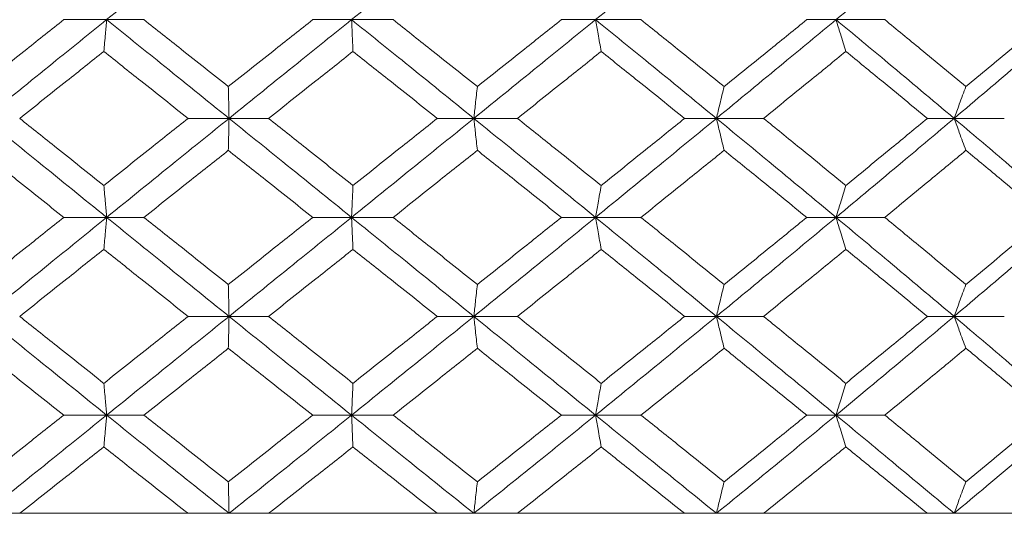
# Model space of a CAD drawing. Header units: inches. Extents: x -4 to 22.9, y -7.2 to 15.7.
# Tile 33 of 127: x -1.098 to -0.49, y 2.512 to 2.817. Entities that reach past the tile are written whole.
import ezdxf

# ---------------------------------------------------------------- set-up
doc = ezdxf.new("R2010")
doc.units = ezdxf.units.IN
doc.header["$MEASUREMENT"] = 0

msp = doc.modelspace()

# ---------------------------------------------------------------- linework, layer by layer
at = {"color": 7, "linetype": 'Continuous', "lineweight": 15}
for p, q in [((-1.04395, 2.8167), (-1.07042, 2.8167)), ((-1.04395, 2.8167), (-1.02096, 2.8167)), ((-0.89293, 2.8167), (-0.91686, 2.8167)), ((-0.89293, 2.8167), (-0.8673, 2.8167)), ((-0.74246, 2.8167), (-0.76357, 2.8167)), ((-0.74246, 2.8167), (-0.71447, 2.8167)), ((-0.59419, 2.8167), (-0.61225, 2.8167)), ((-0.59419, 2.8167), (-0.56414, 2.8167)), ((-0.96848, 2.75574), (-0.99371, 2.75574)), ((-0.96848, 2.75574), (-0.94413, 2.75574)), ((-0.81753, 2.75574), (-0.84007, 2.75574)), ((-0.81753, 2.75574), (-0.79068, 2.75574)), ((-0.66795, 2.75574), (-0.68756, 2.75574)), ((-0.66795, 2.75574), (-0.63889, 2.75574)), ((-0.52138, 2.75574), (-0.53785, 2.75574)), ((-0.52138, 2.75574), (-0.49043, 2.75574)), ((-1.04395, 2.69462), (-1.07042, 2.69462)), ((-1.04395, 2.69462), (-1.02096, 2.69462)), ((-0.89293, 2.69462), (-0.91686, 2.69462)), ((-0.89293, 2.69462), (-0.8673, 2.69462)), ((-0.74246, 2.69462), (-0.76357, 2.69462)), ((-0.74246, 2.69462), (-0.71447, 2.69462)), ((-0.59419, 2.69462), (-0.61225, 2.69462)), ((-0.59419, 2.69462), (-0.56414, 2.69462)), ((-0.96848, 2.6335), (-0.99371, 2.6335)), ((-0.96848, 2.6335), (-0.94413, 2.6335)), ((-0.81753, 2.6335), (-0.84007, 2.6335)), ((-0.81753, 2.6335), (-0.79068, 2.6335)), ((-0.66795, 2.6335), (-0.68756, 2.6335)), ((-0.66795, 2.6335), (-0.63889, 2.6335)), ((-0.52138, 2.6335), (-0.53785, 2.6335)), ((-0.52138, 2.6335), (-0.49043, 2.6335)), ((-1.04395, 2.57254), (-1.07042, 2.57254)), ((-1.04395, 2.57254), (-1.02096, 2.57254)), ((-0.89293, 2.57254), (-0.91686, 2.57254)), ((-0.89293, 2.57254), (-0.8673, 2.57254)), ((-0.74246, 2.57254), (-0.76357, 2.57254)), ((-0.74246, 2.57254), (-0.71447, 2.57254)), ((-0.59419, 2.57254), (-0.61225, 2.57254)), ((-0.59419, 2.57254), (-0.56414, 2.57254)), ((-2.41075, 2.51192), (0.52525, 2.51192)), ((-0.99371, 2.51192), (-1.09757, 2.51192)), ((-0.84007, 2.51192), (-0.94413, 2.51192)), ((-0.68756, 2.51192), (-0.79068, 2.51192)), ((-0.53785, 2.51192), (-0.63889, 2.51192)), ((-0.39257, 2.51192), (-0.49043, 2.51192))]:
    msp.add_line(p, q, dxfattribs=at)
for points, knots in [([(-1.04395, 2.8167), (-1.02987, 2.82805), (-1.00476, 2.84828), (-0.97955, 2.86846), (-0.96848, 2.87732)], [0, 0, 0, 0, 0.560759, 1, 1, 1, 1]), ([(-0.89293, 2.8167), (-0.87884, 2.82805), (-0.8537, 2.84828), (-0.82857, 2.86846), (-0.81753, 2.87732)], [0, 0, 0, 0, 0.560759, 1, 1, 1, 1]), ([(-0.74246, 2.8167), (-0.7285, 2.82805), (-0.70361, 2.84828), (-0.67883, 2.86846), (-0.66795, 2.87732)], [0, 0, 0, 0, 0.560759, 1, 1, 1, 1]), ([(-0.59419, 2.8167), (-0.58052, 2.82805), (-0.55615, 2.84828), (-0.53199, 2.86846), (-0.52138, 2.87732)], [0, 0, 0, 0, 0.560759, 1, 1, 1, 1]), ([(-1.1222, 2.77543), (-1.11255, 2.78314), (-1.09532, 2.79691), (-1.07802, 2.81065), (-1.07042, 2.8167)], [0, 0, 0, 0, 0.560339, 1, 1, 1, 1]), ([(-1.11915, 2.75574), (-1.10513, 2.76714), (-1.08013, 2.78748), (-1.055, 2.80778), (-1.04395, 2.8167)], [0, 0, 0, 0, 0.560458, 1, 1, 1, 1]), ([(-1.04571, 2.79707), (-1.04554, 2.79887), (-1.04521, 2.80248), (-1.04463, 2.809), (-1.04421, 2.81377), (-1.04395, 2.8167)], [0, 0, 0, 0, 0.279168, 0.558336, 1, 1, 1, 1]), ([(-0.96848, 2.75574), (-0.98258, 2.76714), (-1.00775, 2.78748), (-1.0329, 2.80778), (-1.04395, 2.8167)], [0, 0, 0, 0, 0.560458, 1, 1, 1, 1]), ([(-0.96892, 2.77543), (-0.97864, 2.78314), (-0.99599, 2.79691), (-1.01334, 2.81065), (-1.02096, 2.8167)], [0, 0, 0, 0, 0.560339, 1, 1, 1, 1]), ([(-0.96892, 2.77543), (-0.9592, 2.78314), (-0.94185, 2.79691), (-0.92449, 2.81065), (-0.91686, 2.8167)], [0, 0, 0, 0, 0.560339, 1, 1, 1, 1]), ([(-0.96848, 2.75574), (-0.95437, 2.76714), (-0.9292, 2.78748), (-0.90401, 2.80778), (-0.89293, 2.8167)], [0, 0, 0, 0, 0.560458, 1, 1, 1, 1]), ([(-0.89207, 2.79707), (-0.89215, 2.79887), (-0.89231, 2.80248), (-0.8926, 2.809), (-0.89281, 2.81377), (-0.89293, 2.8167)], [0, 0, 0, 0, 0.2791678, 0.5583356, 1, 1, 1, 1]), ([(-0.81753, 2.75574), (-0.83159, 2.76714), (-0.85668, 2.78748), (-0.88187, 2.80778), (-0.89293, 2.8167)], [0, 0, 0, 0, 0.560458, 1, 1, 1, 1]), ([(-0.81536, 2.77543), (-0.82505, 2.78314), (-0.84234, 2.79691), (-0.85968, 2.81065), (-0.8673, 2.8167)], [0, 0, 0, 0, 0.560339, 1, 1, 1, 1]), ([(-0.81753, 2.75574), (-0.80348, 2.76714), (-0.77842, 2.78748), (-0.75344, 2.80778), (-0.74246, 2.8167)], [0, 0, 0, 0, 0.560458, 1, 1, 1, 1]), ([(-0.81536, 2.77543), (-0.80568, 2.78314), (-0.7884, 2.79691), (-0.77115, 2.81065), (-0.76357, 2.8167)], [0, 0, 0, 0, 0.560339, 1, 1, 1, 1]), ([(-0.73899, 2.79707), (-0.73932, 2.79887), (-0.73997, 2.80248), (-0.74113, 2.809), (-0.74196, 2.81377), (-0.74246, 2.8167)], [0, 0, 0, 0, 0.279168, 0.558336, 1, 1, 1, 1]), ([(-0.66795, 2.75574), (-0.68182, 2.76714), (-0.70656, 2.78748), (-0.7315, 2.80778), (-0.74246, 2.8167)], [0, 0, 0, 0, 0.5604576, 1, 1, 1, 1]), ([(-0.66319, 2.77543), (-0.67274, 2.78314), (-0.68979, 2.79691), (-0.70693, 2.81065), (-0.71447, 2.8167)], [0, 0, 0, 0, 0.560339, 1, 1, 1, 1]), ([(-0.66795, 2.75574), (-0.65412, 2.76714), (-0.62944, 2.78748), (-0.60495, 2.80778), (-0.59419, 2.8167)], [0, 0, 0, 0, 0.560458, 1, 1, 1, 1]), ([(-0.66319, 2.77543), (-0.65365, 2.78314), (-0.63664, 2.79691), (-0.6197, 2.81065), (-0.61225, 2.8167)], [0, 0, 0, 0, 0.560339, 1, 1, 1, 1]), ([(-0.58815, 2.79707), (-0.58871, 2.79887), (-0.58985, 2.80248), (-0.59186, 2.809), (-0.5933, 2.81377), (-0.59419, 2.8167)], [0, 0, 0, 0, 0.279168, 0.558336, 1, 1, 1, 1]), ([(-0.52138, 2.75574), (-0.5349, 2.76714), (-0.55903, 2.78748), (-0.58345, 2.80778), (-0.59419, 2.8167)], [0, 0, 0, 0, 0.560458, 1, 1, 1, 1]), ([(-0.51408, 2.77543), (-0.52339, 2.78314), (-0.54001, 2.79691), (-0.55677, 2.81065), (-0.56414, 2.8167)], [0, 0, 0, 0, 0.560339, 1, 1, 1, 1]), ([(-0.52138, 2.75574), (-0.50792, 2.76714), (-0.4839, 2.78748), (-0.46016, 2.80778), (-0.44973, 2.8167)], [0, 0, 0, 0, 0.560458, 1, 1, 1, 1]), ([(-0.51408, 2.77543), (-0.50479, 2.78314), (-0.48823, 2.79691), (-0.47178, 2.81065), (-0.46456, 2.8167)], [0, 0, 0, 0, 0.560339, 1, 1, 1, 1]), ([(-1.09757, 2.75574), (-1.0879, 2.76346), (-1.07064, 2.77725), (-1.05332, 2.79101), (-1.04571, 2.79707)], [0, 0, 0, 0, 0.5602736, 1, 1, 1, 1]), ([(-0.99371, 2.75574), (-1.00342, 2.76346), (-1.02076, 2.77725), (-1.03809, 2.79101), (-1.04571, 2.79707)], [0, 0, 0, 0, 0.560274, 1, 1, 1, 1]), ([(-0.94413, 2.75574), (-0.93441, 2.76346), (-0.91706, 2.77725), (-0.8997, 2.79101), (-0.89207, 2.79707)], [0, 0, 0, 0, 0.5602736, 1, 1, 1, 1]), ([(-0.84007, 2.75574), (-0.84977, 2.76346), (-0.86709, 2.77725), (-0.88444, 2.79101), (-0.89207, 2.79707)], [0, 0, 0, 0, 0.560274, 1, 1, 1, 1]), ([(-0.79068, 2.75574), (-0.78101, 2.76346), (-0.76376, 2.77725), (-0.74656, 2.79101), (-0.73899, 2.79707)], [0, 0, 0, 0, 0.560274, 1, 1, 1, 1]), ([(-0.68756, 2.75574), (-0.69715, 2.76346), (-0.71425, 2.77725), (-0.73144, 2.79101), (-0.73899, 2.79707)], [0, 0, 0, 0, 0.560274, 1, 1, 1, 1]), ([(-0.63889, 2.75574), (-0.62939, 2.76346), (-0.61243, 2.77725), (-0.59556, 2.79101), (-0.58815, 2.79707)], [0, 0, 0, 0, 0.5602736, 1, 1, 1, 1]), ([(-0.53785, 2.75574), (-0.54721, 2.76346), (-0.56391, 2.77725), (-0.58074, 2.79101), (-0.58815, 2.79707)], [0, 0, 0, 0, 0.560274, 1, 1, 1, 1]), ([(-0.96892, 2.77543), (-0.96888, 2.77362), (-0.9688, 2.77001), (-0.96865, 2.76347), (-0.96854, 2.75868), (-0.96848, 2.75574)], [0, 0, 0, 0, 0.27887, 0.557739, 1, 1, 1, 1]), ([(-0.81536, 2.77543), (-0.81556, 2.77362), (-0.81597, 2.77001), (-0.81669, 2.76347), (-0.81721, 2.75868), (-0.81753, 2.75574)], [0, 0, 0, 0, 0.27887, 0.557739, 1, 1, 1, 1]), ([(-0.66319, 2.77543), (-0.66363, 2.77362), (-0.66453, 2.77001), (-0.66612, 2.76347), (-0.66725, 2.75868), (-0.66795, 2.75574)], [0, 0, 0, 0, 0.27887, 0.557739, 1, 1, 1, 1]), ([(-0.51408, 2.77543), (-0.51476, 2.77362), (-0.51613, 2.77001), (-0.51857, 2.76347), (-0.52031, 2.75868), (-0.52138, 2.75574)], [0, 0, 0, 0, 0.27887, 0.557739, 1, 1, 1, 1]), ([(-1.04395, 2.69462), (-1.05802, 2.70604), (-1.08312, 2.72642), (-1.10814, 2.74678), (-1.11915, 2.75574)], [0, 0, 0, 0, 0.560155, 1, 1, 1, 1]), ([(-1.04571, 2.71434), (-1.0554, 2.72207), (-1.07271, 2.73588), (-1.08998, 2.74967), (-1.09757, 2.75574)], [0, 0, 0, 0, 0.5601361, 1, 1, 1, 1]), ([(-1.04571, 2.71434), (-1.03601, 2.72207), (-1.01869, 2.73588), (-1.00134, 2.74967), (-0.99371, 2.75574)], [0, 0, 0, 0, 0.560136, 1, 1, 1, 1]), ([(-1.04395, 2.69462), (-1.02987, 2.70604), (-1.00474, 2.72642), (-0.97956, 2.74678), (-0.96848, 2.75574)], [0, 0, 0, 0, 0.5601553, 1, 1, 1, 1]), ([(-0.96892, 2.73604), (-0.96888, 2.73784), (-0.9688, 2.74146), (-0.96865, 2.74801), (-0.96854, 2.7528), (-0.96848, 2.75574)], [0, 0, 0, 0, 0.278775, 0.557551, 1, 1, 1, 1]), ([(-0.89293, 2.69462), (-0.90704, 2.70604), (-0.93221, 2.72642), (-0.9574, 2.74678), (-0.96848, 2.75574)], [0, 0, 0, 0, 0.560155, 1, 1, 1, 1]), ([(-0.89207, 2.71434), (-0.90179, 2.72207), (-0.91914, 2.73588), (-0.9365, 2.74967), (-0.94413, 2.75574)], [0, 0, 0, 0, 0.560136, 1, 1, 1, 1]), ([(-0.89293, 2.69462), (-0.87884, 2.70604), (-0.85368, 2.72642), (-0.82857, 2.74678), (-0.81753, 2.75574)], [0, 0, 0, 0, 0.560155, 1, 1, 1, 1]), ([(-0.89207, 2.71434), (-0.88236, 2.72207), (-0.86502, 2.73588), (-0.84769, 2.74967), (-0.84007, 2.75574)], [0, 0, 0, 0, 0.560136, 1, 1, 1, 1]), ([(-0.81536, 2.73604), (-0.81556, 2.73784), (-0.81597, 2.74146), (-0.81669, 2.74801), (-0.81721, 2.7528), (-0.81753, 2.75574)], [0, 0, 0, 0, 0.278775, 0.557551, 1, 1, 1, 1]), ([(-0.74246, 2.69462), (-0.75645, 2.70604), (-0.78141, 2.72642), (-0.80649, 2.74678), (-0.81753, 2.75574)], [0, 0, 0, 0, 0.560155, 1, 1, 1, 1]), ([(-0.73899, 2.71434), (-0.74863, 2.72207), (-0.76583, 2.73588), (-0.78309, 2.74967), (-0.79068, 2.75574)], [0, 0, 0, 0, 0.560136, 1, 1, 1, 1]), ([(-0.74246, 2.69462), (-0.72851, 2.70604), (-0.7036, 2.72642), (-0.67884, 2.74678), (-0.66795, 2.75574)], [0, 0, 0, 0, 0.560155, 1, 1, 1, 1]), ([(-0.73899, 2.71434), (-0.72937, 2.72207), (-0.7122, 2.73588), (-0.69509, 2.74967), (-0.68756, 2.75574)], [0, 0, 0, 0, 0.560136, 1, 1, 1, 1]), ([(-0.66319, 2.73604), (-0.66363, 2.73784), (-0.66452, 2.74146), (-0.66611, 2.74801), (-0.66725, 2.7528), (-0.66795, 2.75574)], [0, 0, 0, 0, 0.278775, 0.557551, 1, 1, 1, 1]), ([(-0.59419, 2.69462), (-0.6079, 2.70604), (-0.63238, 2.72642), (-0.65708, 2.74678), (-0.66795, 2.75574)], [0, 0, 0, 0, 0.560155, 1, 1, 1, 1]), ([(-0.58815, 2.71434), (-0.59759, 2.72207), (-0.61445, 2.73588), (-0.63142, 2.74967), (-0.63889, 2.75574)], [0, 0, 0, 0, 0.5601361, 1, 1, 1, 1]), ([(-0.59419, 2.69462), (-0.58052, 2.70604), (-0.55613, 2.72642), (-0.532, 2.74678), (-0.52138, 2.75574)], [0, 0, 0, 0, 0.560155, 1, 1, 1, 1]), ([(-0.58815, 2.71434), (-0.57873, 2.72207), (-0.5619, 2.73588), (-0.5452, 2.74967), (-0.53785, 2.75574)], [0, 0, 0, 0, 0.560136, 1, 1, 1, 1]), ([(-0.51408, 2.73604), (-0.51476, 2.73784), (-0.51613, 2.74146), (-0.51857, 2.74801), (-0.52031, 2.7528), (-0.52138, 2.75574)], [0, 0, 0, 0, 0.278775, 0.557551, 1, 1, 1, 1]), ([(-0.44973, 2.69462), (-0.46302, 2.70604), (-0.48675, 2.72642), (-0.5108, 2.74678), (-0.52138, 2.75574)], [0, 0, 0, 0, 0.560155, 1, 1, 1, 1]), ([(-1.07042, 2.69462), (-1.0801, 2.70235), (-1.09738, 2.71616), (-1.11462, 2.72996), (-1.1222, 2.73604)], [0, 0, 0, 0, 0.560071, 1, 1, 1, 1]), ([(-1.02096, 2.69462), (-1.01125, 2.70235), (-0.99392, 2.71616), (-0.97656, 2.72996), (-0.96892, 2.73604)], [0, 0, 0, 0, 0.560071, 1, 1, 1, 1]), ([(-0.91686, 2.69462), (-0.92658, 2.70235), (-0.94393, 2.71616), (-0.96129, 2.72996), (-0.96892, 2.73604)], [0, 0, 0, 0, 0.560071, 1, 1, 1, 1]), ([(-0.8673, 2.69462), (-0.8576, 2.70235), (-0.84027, 2.71616), (-0.82297, 2.72996), (-0.81536, 2.73604)], [0, 0, 0, 0, 0.560071, 1, 1, 1, 1]), ([(-0.76357, 2.69462), (-0.77323, 2.70235), (-0.79046, 2.71616), (-0.80775, 2.72996), (-0.81536, 2.73604)], [0, 0, 0, 0, 0.560071, 1, 1, 1, 1]), ([(-0.71447, 2.69462), (-0.70488, 2.70235), (-0.68774, 2.71616), (-0.67069, 2.72996), (-0.66319, 2.73604)], [0, 0, 0, 0, 0.560071, 1, 1, 1, 1]), ([(-0.61225, 2.69462), (-0.62174, 2.70235), (-0.63867, 2.71616), (-0.6557, 2.72996), (-0.66319, 2.73604)], [0, 0, 0, 0, 0.560071, 1, 1, 1, 1]), ([(-0.56414, 2.69462), (-0.55476, 2.70235), (-0.53801, 2.71616), (-0.52139, 2.72996), (-0.51408, 2.73604)], [0, 0, 0, 0, 0.560071, 1, 1, 1, 1]), ([(-0.46456, 2.69462), (-0.47376, 2.70235), (-0.4902, 2.71616), (-0.50678, 2.72996), (-0.51408, 2.73604)], [0, 0, 0, 0, 0.560071, 1, 1, 1, 1]), ([(-1.04571, 2.71434), (-1.04554, 2.71253), (-1.04521, 2.70892), (-1.04463, 2.70236), (-1.04421, 2.69756), (-1.04395, 2.69462)], [0, 0, 0, 0, 0.278676, 0.557352, 1, 1, 1, 1]), ([(-0.89207, 2.71434), (-0.89215, 2.71253), (-0.89231, 2.70892), (-0.8926, 2.70236), (-0.89281, 2.69756), (-0.89293, 2.69462)], [0, 0, 0, 0, 0.278676, 0.557352, 1, 1, 1, 1]), ([(-0.73899, 2.71434), (-0.73932, 2.71253), (-0.73997, 2.70892), (-0.74113, 2.70236), (-0.74195, 2.69756), (-0.74246, 2.69462)], [0, 0, 0, 0, 0.278676, 0.557352, 1, 1, 1, 1]), ([(-0.58815, 2.71434), (-0.58871, 2.71253), (-0.58984, 2.70892), (-0.59186, 2.70236), (-0.5933, 2.69756), (-0.59419, 2.69462)], [0, 0, 0, 0, 0.278676, 0.557352, 1, 1, 1, 1]), ([(-1.1222, 2.6532), (-1.11255, 2.66093), (-1.09531, 2.67473), (-1.07803, 2.68854), (-1.07042, 2.69462)], [0, 0, 0, 0, 0.559933, 1, 1, 1, 1]), ([(-1.11915, 2.6335), (-1.10514, 2.6449), (-1.08011, 2.66527), (-1.055, 2.68565), (-1.04395, 2.69462)], [0, 0, 0, 0, 0.559853, 1, 1, 1, 1]), ([(-1.04571, 2.6749), (-1.04554, 2.6767), (-1.04521, 2.68032), (-1.04463, 2.68688), (-1.04421, 2.69167), (-1.04395, 2.69462)], [0, 0, 0, 0, 0.278676, 0.5573521, 1, 1, 1, 1]), ([(-0.96848, 2.6335), (-0.98258, 2.6449), (-1.00776, 2.66527), (-1.03289, 2.68565), (-1.04395, 2.69462)], [0, 0, 0, 0, 0.559853, 1, 1, 1, 1]), ([(-0.96892, 2.6532), (-0.97864, 2.66093), (-0.996, 2.67473), (-1.01333, 2.68854), (-1.02096, 2.69462)], [0, 0, 0, 0, 0.559933, 1, 1, 1, 1]), ([(-0.96892, 2.6532), (-0.95921, 2.66093), (-0.94185, 2.67473), (-0.92449, 2.68854), (-0.91686, 2.69462)], [0, 0, 0, 0, 0.559933, 1, 1, 1, 1]), ([(-0.96848, 2.6335), (-0.95438, 2.6449), (-0.92919, 2.66527), (-0.90401, 2.68565), (-0.89293, 2.69462)], [0, 0, 0, 0, 0.5598527, 1, 1, 1, 1]), ([(-0.89207, 2.6749), (-0.89215, 2.6767), (-0.89231, 2.68032), (-0.8926, 2.68688), (-0.89281, 2.69167), (-0.89293, 2.69462)], [0, 0, 0, 0, 0.278676, 0.557352, 1, 1, 1, 1]), ([(-0.81753, 2.6335), (-0.83159, 2.6449), (-0.8567, 2.66527), (-0.88186, 2.68565), (-0.89293, 2.69462)], [0, 0, 0, 0, 0.559853, 1, 1, 1, 1]), ([(-0.81536, 2.6532), (-0.82505, 2.66093), (-0.84235, 2.67473), (-0.85968, 2.68854), (-0.8673, 2.69462)], [0, 0, 0, 0, 0.559933, 1, 1, 1, 1]), ([(-0.81753, 2.6335), (-0.80349, 2.6449), (-0.77841, 2.66527), (-0.75345, 2.68565), (-0.74246, 2.69462)], [0, 0, 0, 0, 0.5598527, 1, 1, 1, 1]), ([(-0.81536, 2.6532), (-0.80568, 2.66093), (-0.78839, 2.67473), (-0.77116, 2.68854), (-0.76357, 2.69462)], [0, 0, 0, 0, 0.559933, 1, 1, 1, 1]), ([(-0.73899, 2.6749), (-0.73932, 2.6767), (-0.73997, 2.68032), (-0.74113, 2.68688), (-0.74195, 2.69167), (-0.74246, 2.69462)], [0, 0, 0, 0, 0.278676, 0.5573521, 1, 1, 1, 1]), ([(-0.66795, 2.6335), (-0.68181, 2.6449), (-0.70658, 2.66527), (-0.7315, 2.68565), (-0.74246, 2.69462)], [0, 0, 0, 0, 0.559853, 1, 1, 1, 1]), ([(-0.66319, 2.6532), (-0.67274, 2.66093), (-0.6898, 2.67473), (-0.70693, 2.68854), (-0.71447, 2.69462)], [0, 0, 0, 0, 0.559933, 1, 1, 1, 1]), ([(-0.66795, 2.6335), (-0.65412, 2.6449), (-0.62943, 2.66527), (-0.60496, 2.68565), (-0.59419, 2.69462)], [0, 0, 0, 0, 0.559853, 1, 1, 1, 1]), ([(-0.66319, 2.6532), (-0.65365, 2.66093), (-0.63663, 2.67473), (-0.6197, 2.68854), (-0.61225, 2.69462)], [0, 0, 0, 0, 0.559933, 1, 1, 1, 1]), ([(-0.58815, 2.6749), (-0.58871, 2.6767), (-0.58984, 2.68032), (-0.59186, 2.68688), (-0.5933, 2.69167), (-0.59419, 2.69462)], [0, 0, 0, 0, 0.278676, 0.557352, 1, 1, 1, 1]), ([(-0.52138, 2.6335), (-0.5349, 2.6449), (-0.55905, 2.66527), (-0.58345, 2.68565), (-0.59419, 2.69462)], [0, 0, 0, 0, 0.559853, 1, 1, 1, 1]), ([(-0.51408, 2.6532), (-0.52339, 2.66093), (-0.54002, 2.67473), (-0.55677, 2.68854), (-0.56414, 2.69462)], [0, 0, 0, 0, 0.559933, 1, 1, 1, 1]), ([(-0.52138, 2.6335), (-0.50792, 2.6449), (-0.48388, 2.66527), (-0.46017, 2.68565), (-0.44973, 2.69462)], [0, 0, 0, 0, 0.559853, 1, 1, 1, 1]), ([(-0.51408, 2.6532), (-0.5048, 2.66093), (-0.48822, 2.67473), (-0.47179, 2.68854), (-0.46456, 2.69462)], [0, 0, 0, 0, 0.559933, 1, 1, 1, 1]), ([(-1.09757, 2.6335), (-1.0879, 2.64122), (-1.07063, 2.65502), (-1.05332, 2.66882), (-1.04571, 2.6749)], [0, 0, 0, 0, 0.559868, 1, 1, 1, 1]), ([(-0.99371, 2.6335), (-1.00342, 2.64122), (-1.02077, 2.65502), (-1.03808, 2.66882), (-1.04571, 2.6749)], [0, 0, 0, 0, 0.559868, 1, 1, 1, 1]), ([(-0.94413, 2.6335), (-0.93441, 2.64122), (-0.91705, 2.65502), (-0.89971, 2.66882), (-0.89207, 2.6749)], [0, 0, 0, 0, 0.5598675, 1, 1, 1, 1]), ([(-0.84007, 2.6335), (-0.84977, 2.64122), (-0.8671, 2.65502), (-0.88444, 2.66882), (-0.89207, 2.6749)], [0, 0, 0, 0, 0.559868, 1, 1, 1, 1]), ([(-0.79068, 2.6335), (-0.78102, 2.64122), (-0.76376, 2.65502), (-0.74656, 2.66882), (-0.73899, 2.6749)], [0, 0, 0, 0, 0.559868, 1, 1, 1, 1]), ([(-0.68756, 2.6335), (-0.69714, 2.64122), (-0.71426, 2.65502), (-0.73143, 2.66882), (-0.73899, 2.6749)], [0, 0, 0, 0, 0.5598675, 1, 1, 1, 1]), ([(-0.63889, 2.6335), (-0.62939, 2.64122), (-0.61242, 2.65502), (-0.59557, 2.66882), (-0.58815, 2.6749)], [0, 0, 0, 0, 0.559868, 1, 1, 1, 1]), ([(-0.53785, 2.6335), (-0.54721, 2.64122), (-0.56392, 2.65502), (-0.58074, 2.66882), (-0.58815, 2.6749)], [0, 0, 0, 0, 0.5598675, 1, 1, 1, 1]), ([(-0.96892, 2.6532), (-0.96888, 2.65139), (-0.9688, 2.64778), (-0.96865, 2.64123), (-0.96854, 2.63644), (-0.96848, 2.6335)], [0, 0, 0, 0, 0.2787754, 0.5575509, 1, 1, 1, 1]), ([(-0.81536, 2.6532), (-0.81556, 2.65139), (-0.81597, 2.64778), (-0.81669, 2.64123), (-0.81721, 2.63644), (-0.81753, 2.6335)], [0, 0, 0, 0, 0.278775, 0.557551, 1, 1, 1, 1]), ([(-0.66319, 2.6532), (-0.66363, 2.65139), (-0.66452, 2.64778), (-0.66611, 2.64123), (-0.66725, 2.63644), (-0.66795, 2.6335)], [0, 0, 0, 0, 0.278775, 0.557551, 1, 1, 1, 1]), ([(-0.51408, 2.6532), (-0.51476, 2.65139), (-0.51613, 2.64778), (-0.51857, 2.64123), (-0.52031, 2.63644), (-0.52138, 2.6335)], [0, 0, 0, 0, 0.278775, 0.557551, 1, 1, 1, 1]), ([(-1.04395, 2.57254), (-1.05801, 2.5839), (-1.08314, 2.6042), (-1.10814, 2.62454), (-1.11915, 2.6335)], [0, 0, 0, 0, 0.55955, 1, 1, 1, 1]), ([(-1.04571, 2.59217), (-1.0554, 2.59988), (-1.07271, 2.61364), (-1.08997, 2.62743), (-1.09757, 2.6335)], [0, 0, 0, 0, 0.55973, 1, 1, 1, 1]), ([(-1.04571, 2.59217), (-1.03601, 2.59988), (-1.01868, 2.61364), (-1.00134, 2.62743), (-0.99371, 2.6335)], [0, 0, 0, 0, 0.55973, 1, 1, 1, 1]), ([(-1.04395, 2.57254), (-1.02988, 2.5839), (-1.00473, 2.6042), (-0.97956, 2.62454), (-0.96848, 2.6335)], [0, 0, 0, 0, 0.55955, 1, 1, 1, 1]), ([(-0.96892, 2.61381), (-0.96888, 2.61561), (-0.9688, 2.61923), (-0.96865, 2.62577), (-0.96854, 2.63056), (-0.96848, 2.6335)], [0, 0, 0, 0, 0.2788696, 0.5577393, 1, 1, 1, 1]), ([(-0.89293, 2.57254), (-0.90703, 2.5839), (-0.93222, 2.6042), (-0.95739, 2.62454), (-0.96848, 2.6335)], [0, 0, 0, 0, 0.55955, 1, 1, 1, 1]), ([(-0.89207, 2.59217), (-0.90179, 2.59988), (-0.91914, 2.61364), (-0.93649, 2.62743), (-0.94413, 2.6335)], [0, 0, 0, 0, 0.55973, 1, 1, 1, 1]), ([(-0.89293, 2.57254), (-0.87885, 2.5839), (-0.85367, 2.6042), (-0.82858, 2.62454), (-0.81753, 2.6335)], [0, 0, 0, 0, 0.55955, 1, 1, 1, 1]), ([(-0.89207, 2.59217), (-0.88236, 2.59988), (-0.86501, 2.61364), (-0.8477, 2.62743), (-0.84007, 2.6335)], [0, 0, 0, 0, 0.55973, 1, 1, 1, 1]), ([(-0.81536, 2.61381), (-0.81556, 2.61561), (-0.81597, 2.61923), (-0.81669, 2.62577), (-0.81721, 2.63056), (-0.81753, 2.6335)], [0, 0, 0, 0, 0.27887, 0.557739, 1, 1, 1, 1]), ([(-0.74246, 2.57254), (-0.75644, 2.5839), (-0.78143, 2.6042), (-0.80649, 2.62454), (-0.81753, 2.6335)], [0, 0, 0, 0, 0.55955, 1, 1, 1, 1]), ([(-0.73899, 2.59217), (-0.74862, 2.59988), (-0.76583, 2.61364), (-0.78308, 2.62743), (-0.79068, 2.6335)], [0, 0, 0, 0, 0.55973, 1, 1, 1, 1]), ([(-0.74246, 2.57254), (-0.72851, 2.5839), (-0.70358, 2.6042), (-0.67884, 2.62454), (-0.66795, 2.6335)], [0, 0, 0, 0, 0.55955, 1, 1, 1, 1]), ([(-0.73899, 2.59217), (-0.72937, 2.59988), (-0.71219, 2.61364), (-0.69509, 2.62743), (-0.68756, 2.6335)], [0, 0, 0, 0, 0.55973, 1, 1, 1, 1]), ([(-0.66319, 2.61381), (-0.66363, 2.61561), (-0.66453, 2.61923), (-0.66612, 2.62577), (-0.66725, 2.63056), (-0.66795, 2.6335)], [0, 0, 0, 0, 0.27887, 0.557739, 1, 1, 1, 1]), ([(-0.59419, 2.57254), (-0.60789, 2.5839), (-0.63239, 2.6042), (-0.65708, 2.62454), (-0.66795, 2.6335)], [0, 0, 0, 0, 0.55955, 1, 1, 1, 1]), ([(-0.58815, 2.59217), (-0.59759, 2.59988), (-0.61446, 2.61364), (-0.63142, 2.62743), (-0.63889, 2.6335)], [0, 0, 0, 0, 0.55973, 1, 1, 1, 1]), ([(-0.59419, 2.57254), (-0.58053, 2.5839), (-0.55612, 2.6042), (-0.532, 2.62454), (-0.52138, 2.6335)], [0, 0, 0, 0, 0.55955, 1, 1, 1, 1]), ([(-0.58815, 2.59217), (-0.57873, 2.59988), (-0.5619, 2.61364), (-0.5452, 2.62743), (-0.53785, 2.6335)], [0, 0, 0, 0, 0.55973, 1, 1, 1, 1]), ([(-0.51408, 2.61381), (-0.51476, 2.61561), (-0.51613, 2.61923), (-0.51857, 2.62577), (-0.52031, 2.63056), (-0.52138, 2.6335)], [0, 0, 0, 0, 0.27887, 0.557739, 1, 1, 1, 1]), ([(-0.44973, 2.57254), (-0.46302, 2.5839), (-0.48676, 2.6042), (-0.51079, 2.62454), (-0.52138, 2.6335)], [0, 0, 0, 0, 0.55955, 1, 1, 1, 1]), ([(-1.07042, 2.57254), (-1.0801, 2.58023), (-1.09739, 2.59398), (-1.11462, 2.60775), (-1.1222, 2.61381)], [0, 0, 0, 0, 0.559665, 1, 1, 1, 1]), ([(-1.02096, 2.57254), (-1.01125, 2.58023), (-0.99391, 2.59398), (-0.97656, 2.60775), (-0.96892, 2.61381)], [0, 0, 0, 0, 0.5596645, 1, 1, 1, 1]), ([(-0.91686, 2.57254), (-0.92657, 2.58023), (-0.94394, 2.59398), (-0.96129, 2.60775), (-0.96892, 2.61381)], [0, 0, 0, 0, 0.559665, 1, 1, 1, 1]), ([(-0.8673, 2.57254), (-0.8576, 2.58023), (-0.84026, 2.59398), (-0.82297, 2.60775), (-0.81536, 2.61381)], [0, 0, 0, 0, 0.5596645, 1, 1, 1, 1]), ([(-0.76357, 2.57254), (-0.77322, 2.58023), (-0.79047, 2.59398), (-0.80775, 2.60775), (-0.81536, 2.61381)], [0, 0, 0, 0, 0.5596645, 1, 1, 1, 1]), ([(-0.71447, 2.57254), (-0.70488, 2.58023), (-0.68774, 2.59398), (-0.67069, 2.60775), (-0.66319, 2.61381)], [0, 0, 0, 0, 0.559665, 1, 1, 1, 1]), ([(-0.61225, 2.57254), (-0.62173, 2.58023), (-0.63867, 2.59398), (-0.65569, 2.60775), (-0.66319, 2.61381)], [0, 0, 0, 0, 0.5596645, 1, 1, 1, 1]), ([(-0.56414, 2.57254), (-0.55476, 2.58023), (-0.53801, 2.59398), (-0.52139, 2.60775), (-0.51408, 2.61381)], [0, 0, 0, 0, 0.559665, 1, 1, 1, 1]), ([(-0.46456, 2.57254), (-0.47376, 2.58023), (-0.49021, 2.59398), (-0.50678, 2.60775), (-0.51408, 2.61381)], [0, 0, 0, 0, 0.559665, 1, 1, 1, 1]), ([(-1.04571, 2.59217), (-1.04554, 2.59037), (-1.04521, 2.58676), (-1.04463, 2.58023), (-1.04421, 2.57546), (-1.04395, 2.57254)], [0, 0, 0, 0, 0.279168, 0.558336, 1, 1, 1, 1]), ([(-0.89207, 2.59217), (-0.89215, 2.59037), (-0.89231, 2.58676), (-0.8926, 2.58023), (-0.89281, 2.57546), (-0.89293, 2.57254)], [0, 0, 0, 0, 0.279168, 0.558336, 1, 1, 1, 1]), ([(-0.73899, 2.59217), (-0.73932, 2.59037), (-0.73997, 2.58676), (-0.74113, 2.58023), (-0.74196, 2.57546), (-0.74246, 2.57254)], [0, 0, 0, 0, 0.279168, 0.558336, 1, 1, 1, 1]), ([(-0.58815, 2.59217), (-0.58871, 2.59037), (-0.58985, 2.58676), (-0.59186, 2.58023), (-0.5933, 2.57546), (-0.59419, 2.57254)], [0, 0, 0, 0, 0.2791678, 0.5583356, 1, 1, 1, 1]), ([(-1.1222, 2.53142), (-1.11255, 2.53909), (-1.0953, 2.55278), (-1.07803, 2.5665), (-1.07042, 2.57254)], [0, 0, 0, 0, 0.559527, 1, 1, 1, 1]), ([(-1.11915, 2.51192), (-1.10514, 2.5232), (-1.0801, 2.54338), (-1.05501, 2.56362), (-1.04395, 2.57254)], [0, 0, 0, 0, 0.559248, 1, 1, 1, 1]), ([(-1.04571, 2.55294), (-1.04554, 2.55474), (-1.04521, 2.55834), (-1.04463, 2.56486), (-1.04421, 2.56962), (-1.04395, 2.57254)], [0, 0, 0, 0, 0.279356, 0.558712, 1, 1, 1, 1]), ([(-0.96848, 2.51192), (-0.98257, 2.5232), (-1.00778, 2.54338), (-1.03289, 2.56362), (-1.04395, 2.57254)], [0, 0, 0, 0, 0.559248, 1, 1, 1, 1]), ([(-0.96892, 2.53142), (-0.97864, 2.53909), (-0.996, 2.55278), (-1.01333, 2.5665), (-1.02096, 2.57254)], [0, 0, 0, 0, 0.5595273, 1, 1, 1, 1]), ([(-0.96892, 2.53142), (-0.95921, 2.53909), (-0.94184, 2.55278), (-0.9245, 2.5665), (-0.91686, 2.57254)], [0, 0, 0, 0, 0.559527, 1, 1, 1, 1]), ([(-0.96848, 2.51192), (-0.95438, 2.5232), (-0.92917, 2.54338), (-0.90402, 2.56362), (-0.89293, 2.57254)], [0, 0, 0, 0, 0.559248, 1, 1, 1, 1]), ([(-0.89207, 2.55294), (-0.89215, 2.55474), (-0.89232, 2.55834), (-0.8926, 2.56486), (-0.89281, 2.56962), (-0.89293, 2.57254)], [0, 0, 0, 0, 0.279356, 0.558712, 1, 1, 1, 1]), ([(-0.81753, 2.51192), (-0.83158, 2.5232), (-0.85671, 2.54338), (-0.88185, 2.56362), (-0.89293, 2.57254)], [0, 0, 0, 0, 0.559248, 1, 1, 1, 1]), ([(-0.81536, 2.53142), (-0.82504, 2.53909), (-0.84235, 2.55278), (-0.85967, 2.5665), (-0.8673, 2.57254)], [0, 0, 0, 0, 0.559527, 1, 1, 1, 1]), ([(-0.81753, 2.51192), (-0.80349, 2.5232), (-0.77839, 2.54338), (-0.75345, 2.56362), (-0.74246, 2.57254)], [0, 0, 0, 0, 0.559248, 1, 1, 1, 1]), ([(-0.81536, 2.53142), (-0.80568, 2.53909), (-0.78839, 2.55278), (-0.77116, 2.5665), (-0.76357, 2.57254)], [0, 0, 0, 0, 0.559527, 1, 1, 1, 1]), ([(-0.73899, 2.55294), (-0.73932, 2.55474), (-0.73997, 2.55834), (-0.74113, 2.56486), (-0.74196, 2.56962), (-0.74246, 2.57254)], [0, 0, 0, 0, 0.279356, 0.558712, 1, 1, 1, 1]), ([(-0.66795, 2.51192), (-0.68181, 2.5232), (-0.70659, 2.54338), (-0.73149, 2.56362), (-0.74246, 2.57254)], [0, 0, 0, 0, 0.559248, 1, 1, 1, 1]), ([(-0.66319, 2.53142), (-0.67274, 2.53909), (-0.6898, 2.55278), (-0.70693, 2.5665), (-0.71447, 2.57254)], [0, 0, 0, 0, 0.559527, 1, 1, 1, 1]), ([(-0.66795, 2.51192), (-0.65413, 2.5232), (-0.62941, 2.54338), (-0.60496, 2.56362), (-0.59419, 2.57254)], [0, 0, 0, 0, 0.559248, 1, 1, 1, 1]), ([(-0.66319, 2.53142), (-0.65366, 2.53909), (-0.63662, 2.55278), (-0.61971, 2.5665), (-0.61225, 2.57254)], [0, 0, 0, 0, 0.559527, 1, 1, 1, 1]), ([(-0.58815, 2.55294), (-0.58871, 2.55474), (-0.58985, 2.55834), (-0.59186, 2.56486), (-0.5933, 2.56962), (-0.59419, 2.57254)], [0, 0, 0, 0, 0.279356, 0.558712, 1, 1, 1, 1]), ([(-0.52138, 2.51192), (-0.53489, 2.5232), (-0.55906, 2.54338), (-0.58344, 2.56362), (-0.59419, 2.57254)], [0, 0, 0, 0, 0.559248, 1, 1, 1, 1]), ([(-0.51408, 2.53142), (-0.52339, 2.53909), (-0.54002, 2.55278), (-0.55677, 2.5665), (-0.56414, 2.57254)], [0, 0, 0, 0, 0.559527, 1, 1, 1, 1]), ([(-0.52138, 2.51192), (-0.50792, 2.5232), (-0.48387, 2.54338), (-0.46017, 2.56362), (-0.44973, 2.57254)], [0, 0, 0, 0, 0.559248, 1, 1, 1, 1]), ([(-0.51408, 2.53142), (-0.5048, 2.53909), (-0.48821, 2.55278), (-0.47179, 2.5665), (-0.46456, 2.57254)], [0, 0, 0, 0, 0.559527, 1, 1, 1, 1]), ([(-1.09757, 2.51192), (-1.08791, 2.51956), (-1.07062, 2.53322), (-1.05333, 2.54691), (-1.04571, 2.55294)], [0, 0, 0, 0, 0.559462, 1, 1, 1, 1]), ([(-0.99371, 2.51192), (-1.00342, 2.51956), (-1.02077, 2.53322), (-1.03808, 2.54691), (-1.04571, 2.55294)], [0, 0, 0, 0, 0.559462, 1, 1, 1, 1]), ([(-0.94413, 2.51192), (-0.93442, 2.51956), (-0.91705, 2.53322), (-0.89971, 2.54691), (-0.89207, 2.55294)], [0, 0, 0, 0, 0.559462, 1, 1, 1, 1]), ([(-0.84007, 2.51192), (-0.84977, 2.51956), (-0.8671, 2.53322), (-0.88444, 2.54691), (-0.89207, 2.55294)], [0, 0, 0, 0, 0.559462, 1, 1, 1, 1]), ([(-0.79068, 2.51192), (-0.78102, 2.51956), (-0.76375, 2.53322), (-0.74656, 2.54691), (-0.73899, 2.55294)], [0, 0, 0, 0, 0.559462, 1, 1, 1, 1]), ([(-0.68756, 2.51192), (-0.69714, 2.51956), (-0.71426, 2.53322), (-0.73143, 2.54691), (-0.73899, 2.55294)], [0, 0, 0, 0, 0.559462, 1, 1, 1, 1]), ([(-0.63889, 2.51192), (-0.62939, 2.51956), (-0.61242, 2.53322), (-0.59557, 2.54691), (-0.58815, 2.55294)], [0, 0, 0, 0, 0.559462, 1, 1, 1, 1]), ([(-0.53785, 2.51192), (-0.5472, 2.51956), (-0.56392, 2.53322), (-0.58074, 2.54691), (-0.58815, 2.55294)], [0, 0, 0, 0, 0.559462, 1, 1, 1, 1]), ([(-0.96892, 2.53142), (-0.96888, 2.52963), (-0.9688, 2.52603), (-0.96865, 2.51955), (-0.96854, 2.51481), (-0.96848, 2.51192)], [0, 0, 0, 0, 0.279852, 0.559705, 1, 1, 1, 1]), ([(-0.81536, 2.53142), (-0.81556, 2.52963), (-0.81597, 2.52603), (-0.81669, 2.51955), (-0.81721, 2.51481), (-0.81753, 2.51192)], [0, 0, 0, 0, 0.279852, 0.559705, 1, 1, 1, 1]), ([(-0.66319, 2.53142), (-0.66363, 2.52963), (-0.66453, 2.52603), (-0.66612, 2.51955), (-0.66725, 2.51481), (-0.66795, 2.51192)], [0, 0, 0, 0, 0.279852, 0.559705, 1, 1, 1, 1]), ([(-0.51408, 2.53142), (-0.51476, 2.52963), (-0.51614, 2.52603), (-0.51857, 2.51955), (-0.52031, 2.51481), (-0.52138, 2.51192)], [0, 0, 0, 0, 0.279852, 0.559705, 1, 1, 1, 1])]:
    msp.add_open_spline(points, degree=3, knots=knots, dxfattribs=at)

doc.saveas('drawing.dxf')
